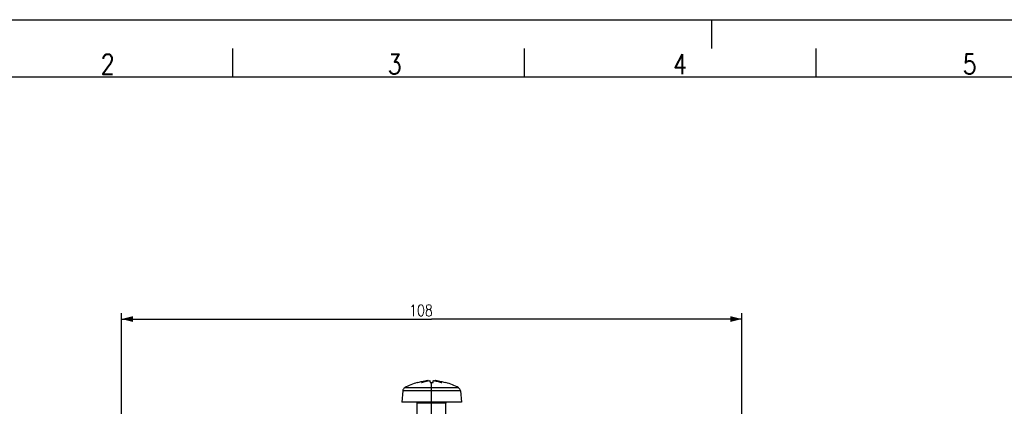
# Model space of a CAD drawing. Extents: x 0 to 594, y 0 to 420.
# Tile 13 of 20: x 90 to 261, y 353 to 420. Entities that reach past the tile are written whole.
import ezdxf

# ---------------------------------------------------------------- set-up
doc = ezdxf.new("R2010")
doc.units = 0
doc.header["$LTSCALE"] = 32.67
doc.layers.get('0').update_dxf_attribs({"linetype": 'CONTINUOUS'})
doc.styles.get("Standard").update_dxf_attribs({"font": 'SIMPLEX.SHX', "width": 0.8})
doc.dimstyles.new('DIMSTYLE_1', dxfattribs={"dimtxt": 2, "dimasz": 2, "dimexe": 1, "dimexo": 1, "dimgap": 0.5, "dimtad": 1, "dimtxsty": 'STANDARD', "dimblk": '_ARROW_FILLED', "dimblk1": '_ARROW_FILLED', "dimblk2": '_ARROW_FILLED', "dimcen": 0.09, "dimazin": 2, "dimtp": 0.3, "dimtm": 0.3, "dimtfac": 1, "dimtofl": 0, "dimtmove": 0, "dimatfit": 3, "dimtolj": 1})

# ---------------------------------------------------------------- blocks, each defined once
blk = doc.blocks.new('_ARROW_FILLED')
at = {"color": 0, "linetype": 'BYBLOCK'}
blk.add_solid([(0, 0), (-1, 0.25), (-1, -0.25)], dxfattribs=at)
blk = doc.blocks.new('*D5')
at = {"color": 8}
for p, q in [((107.28, 342.96), (107.28, 368.84)), ((215.28, 342.96), (215.28, 368.84)), ((107.28, 367.84), (161.28, 367.84)), ((215.28, 367.84), (161.28, 367.84))]:
    blk.add_line(p, q, dxfattribs=at)
at = {"color": 8, "xscale": 2, "yscale": 2, "zscale": 2, "rotation": 180}
blk.add_blockref('_ARROW_FILLED', (107.28, 367.84), dxfattribs=at)
at = {"color": 8, "xscale": 2, "yscale": 2, "zscale": 2}
blk.add_blockref('_ARROW_FILLED', (215.28, 367.84), dxfattribs=at)
at = {"color": 8, "insert": (159.42, 370.34), "char_height": 2, "width": 4.8, "attachment_point": 2}
blk.add_mtext('108', dxfattribs=at)

msp = doc.modelspace()

# ---------------------------------------------------------------- linework, layer by layer
at = {"color": 7}
for p, q in [((0, 420), (594, 420)), ((210, 420), (210, 415)), ((126.6, 415), (126.6, 410)), ((177.4, 415), (177.4, 410)), ((228.2, 415), (228.2, 410)), ((584, 410), (25, 410)), ((158.776, 356.777), (158.792, 356.777)), ((160.686, 357.084), (160.684, 357.12)), ((161.011, 356.777), (161.539, 356.777)), ((161.275, 335.22), (161.275, 356.777)), ((161.864, 357.084), (161.866, 357.12)), ((163.775, 356.777), (163.759, 356.777)), ((156.244, 355.314), (156.073, 353.361)), ((166.306, 355.314), (156.244, 355.314)), ((165.955, 355.861), (156.596, 355.861)), ((166.306, 355.314), (166.477, 353.361)), ((166.477, 353.361), (156.073, 353.361)), ((158.775, 335.361), (158.775, 353.161)), ((163.775, 353.161), (158.775, 353.161)), ((163.775, 335.361), (163.775, 353.161))]:
    msp.add_line(p, q, dxfattribs=at)
for centre, radius, start, end in [((161.532, 347.165), 10, 106.00002, 119.57967), ((161.273, 352.968), 4.193, 112.64366, 114.7053), ((161.272, 352.976), 4.186, 100.07192, 112.66865), ((161.299, 353.088), 4.071, 79.90003, 81.99759), ((161.274, 352.962), 4.2, 67.3049, 79.86445), ((161.277, 352.968), 4.193, 65.29466, 67.30876), ((161.018, 347.165), 10, 60.42033, 73.99998), ((156.941, 355.253), 0.7, 119.57967, 175), ((165.609, 355.253), 0.7, 5, 60.42033), ((158.575, 353.161), 0.2, 0, 90), ((163.975, 353.161), 0.2, 90, 180)]:
    msp.add_arc(centre, radius, start, end, dxfattribs=at)
for points, knots in [([(158.792, 356.777), (159.245, 356.906), (159.862, 357.035), (160.487, 357.105), (160.643, 357.118)], [0, 0, 0, 0, 0.7498048, 1, 1, 1, 1]), ([(159.521, 356.777), (159.519, 356.777), (159.531, 356.775), (159.537, 356.776), (159.547, 356.776), (159.552, 356.777)], [0, 0, 0, 0, 0.1621756, 0.5099724, 1, 1, 1, 1]), ([(159.552, 356.777), (159.666, 356.82), (160.116, 356.974), (160.584, 357.077), (160.935, 357.12)], [0, 0, 0, 0, 0.2551074, 1, 1, 1, 1]), ([(160.684, 357.12), (160.708, 357.123), (160.588, 357.106), (160.564, 357.101), (160.54, 357.097)], [0, 0, 0, 0, 0.5014147, 1, 1, 1, 1]), ([(160.935, 357.12), (160.94, 357.12), (160.949, 357.12), (160.962, 357.12), (160.97, 357.119), (160.977, 357.119), (160.977, 357.115), (160.977, 357.112), (160.977, 357.107), (160.978, 357.098), (160.978, 357.087), (160.979, 357.071), (160.98, 357.055), (160.982, 357.03), (160.985, 356.995), (160.989, 356.949), (160.995, 356.896), (161.002, 356.839), (161.008, 356.798), (161.011, 356.777)], [0, 0, 0, 0, 0.0388393, 0.0728629, 0.0971308, 0.1077358, 0.114749, 0.1220129, 0.137286, 0.1535548, 0.1890475, 0.2284448, 0.2717164, 0.3188411, 0.4245895, 0.5456015, 0.6818269, 0.8332621, 1, 1, 1, 1]), ([(161.539, 356.777), (161.536, 356.756), (161.551, 356.856), (161.555, 356.892), (161.561, 356.949), (161.565, 356.995), (161.568, 357.03), (161.57, 357.055), (161.571, 357.071), (161.572, 357.087), (161.573, 357.098), (161.573, 357.107), (161.574, 357.112), (161.573, 357.119), (161.58, 357.12), (161.588, 357.12), (161.601, 357.12), (161.61, 357.12), (161.615, 357.12)], [0, 0, 0, 0, 0.1668921, 0.3184684, 0.4548191, 0.5759415, 0.6817854, 0.7289523, 0.7722623, 0.8116941, 0.8472175, 0.8635004, 0.8787885, 0.8931161, 0.9030319, 0.9273532, 0.9609888, 1, 1, 1, 1]), ([(161.615, 357.12), (161.586, 357.123), (161.729, 357.105), (161.781, 357.097), (161.877, 357.082), (161.962, 357.067), (162.049, 357.05), (162.164, 357.026), (162.309, 356.992), (162.482, 356.947), (162.654, 356.896), (162.826, 356.839), (162.941, 356.799), (162.998, 356.777)], [0, 0, 0, 0, 0.0614667, 0.1227274, 0.1842631, 0.2459211, 0.3077167, 0.3696616, 0.4940431, 0.6191657, 0.7451291, 0.8720373, 1, 1, 1, 1]), ([(161.907, 357.118), (162.063, 357.105), (162.688, 357.035), (163.306, 356.906), (163.759, 356.777)], [0, 0, 0, 0, 0.2501951, 1, 1, 1, 1]), ([(162.998, 356.777), (162.999, 356.776), (163.004, 356.777), (163.01, 356.776), (163.017, 356.775), (163.024, 356.776), (163.028, 356.776), (163.029, 356.777)], [0, 0, 0, 0, 0.1816966, 0.3466503, 0.6275327, 0.8550129, 1, 1, 1, 1])]:
    msp.add_open_spline(points, degree=3, knots=knots, dxfattribs=at)

# ---------------------------------------------------------------- texts
at = {"color": 8, "char_height": 3.5, "width": 2.8, "attachment_point": 1}
for s, insert in [('2', (103.674, 414)), ('3', (153.627, 414)), ('4', (203.329, 414)), ('5', (253.783, 414))]:
    msp.add_mtext(s, dxfattribs=dict(at, insert=insert))

# ---------------------------------------------------------------- dimensions: what is measured, and where the dimension line sits
at = {"color": 8}
dim = msp.add_linear_dim(base=(215.275, 367.837), p1=(107.275, 341.961), p2=(215.275, 341.961), dimstyle='DIMSTYLE_1', dxfattribs=at)
dim.commit()
dim.dimension.update_dxf_attribs({"geometry": '*D5', "text_midpoint": (159.674, 367.837), "dimtype": 160})

doc.saveas('drawing.dxf')
